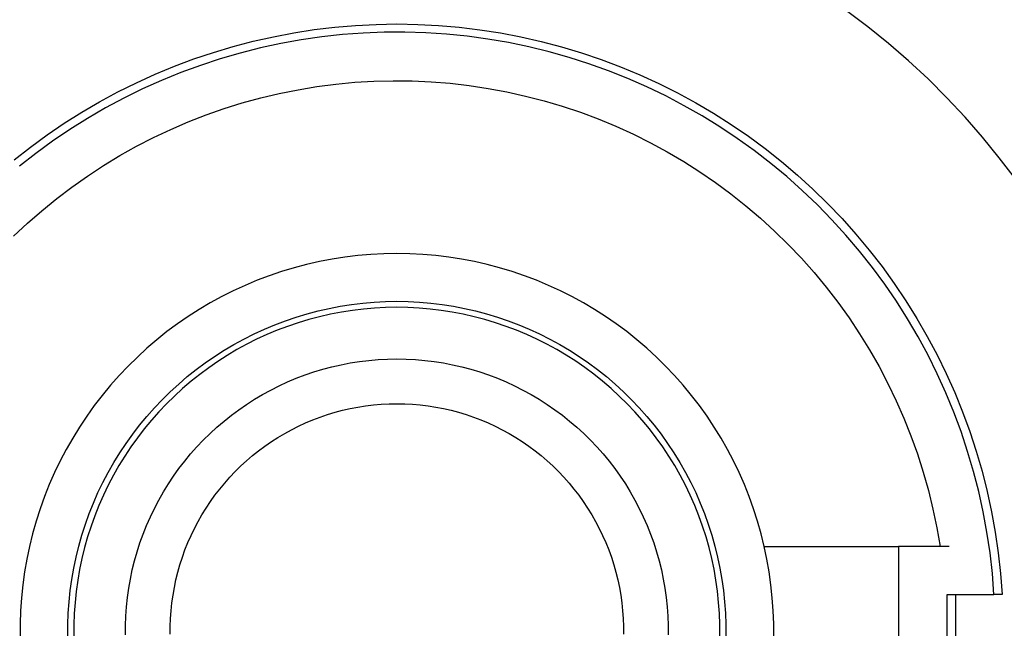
# Model space of a CAD drawing. Header units: millimetres. Extents: x 6056 to 8553, y 3739 to 5380.
# Tile 12 of 42: x 6621 to 6662, y 5013 to 5038. Entities that reach past the tile are written whole.
import ezdxf

# ---------------------------------------------------------------- set-up
doc = ezdxf.new("R2010")
doc.units = ezdxf.units.MM
doc.layers.add('Make2D$Visible$Curvas', color=7, linetype='Continuous')

msp = doc.modelspace()

# ---------------------------------------------------------------- linework, layer by layer
at = {"layer": 'Make2D$Visible$Curvas', "color": 7, "lineweight": -3, "true_color": 0xededed}
for p, q in [((6656.494, 5037.996), (6655.606, 5038.664)), ((6632.505, 5037.74), (6633.36, 5037.872)), ((6633.36, 5037.872), (6634.219, 5037.975)), ((6634.219, 5037.975), (6635.082, 5038.049)), ((6635.082, 5038.049), (6635.946, 5038.093)), ((6635.946, 5038.093), (6636.811, 5038.108)), ((6636.811, 5038.108), (6637.681, 5038.093)), ((6637.681, 5038.093), (6638.551, 5038.048)), ((6638.551, 5038.048), (6639.418, 5037.974)), ((6639.418, 5037.974), (6640.282, 5037.869)), ((6640.282, 5037.869), (6641.142, 5037.735)), ((6657.358, 5037.297), (6656.494, 5037.996)), ((6629.974, 5037.168), (6630.811, 5037.388)), ((6630.811, 5037.388), (6631.655, 5037.578)), ((6631.655, 5037.578), (6632.505, 5037.74)), ((6632.813, 5037.445), (6631.957, 5037.291)), ((6633.675, 5037.569), (6632.813, 5037.445)), ((6634.54, 5037.663), (6633.675, 5037.569)), ((6635.408, 5037.727), (6634.54, 5037.663)), ((6636.278, 5037.761), (6635.408, 5037.727)), ((6637.149, 5037.764), (6636.278, 5037.761)), ((6638.019, 5037.737), (6637.149, 5037.764)), ((6638.887, 5037.68), (6638.019, 5037.737)), ((6639.753, 5037.593), (6638.887, 5037.68)), ((6640.616, 5037.475), (6639.753, 5037.593)), ((6641.474, 5037.328), (6640.616, 5037.475)), ((6641.142, 5037.735), (6641.997, 5037.572)), ((6641.997, 5037.572), (6642.846, 5037.379)), ((6642.846, 5037.379), (6643.688, 5037.157)), ((6629.145, 5036.921), (6629.974, 5037.168)), ((6631.106, 5037.107), (6630.262, 5036.893)), ((6631.957, 5037.291), (6631.106, 5037.107)), ((6642.326, 5037.151), (6641.474, 5037.328)), ((6643.171, 5036.944), (6642.326, 5037.151)), ((6643.688, 5037.157), (6644.522, 5036.906)), ((6658.198, 5036.569), (6657.358, 5037.297)), ((6627.514, 5036.341), (6628.324, 5036.645)), ((6628.324, 5036.645), (6629.145, 5036.921)), ((6629.426, 5036.651), (6628.599, 5036.379)), ((6630.262, 5036.893), (6629.426, 5036.651)), ((6644.009, 5036.708), (6643.171, 5036.944)), ((6644.838, 5036.443), (6644.009, 5036.708)), ((6644.522, 5036.906), (6645.346, 5036.627)), ((6645.346, 5036.627), (6646.161, 5036.32)), ((6659.011, 5035.812), (6658.198, 5036.569)), ((6626.715, 5036.01), (6627.514, 5036.341)), ((6628.599, 5036.379), (6627.782, 5036.079)), ((6645.658, 5036.149), (6644.838, 5036.443)), ((6646.466, 5035.827), (6645.658, 5036.149)), ((6646.161, 5036.32), (6646.964, 5035.985)), ((6625.927, 5035.652), (6626.715, 5036.01)), ((6626.976, 5035.751), (6626.182, 5035.394)), ((6627.782, 5036.079), (6626.976, 5035.751)), ((6635.853, 5035.717), (6636.651, 5035.736)), ((6636.651, 5035.736), (6637.449, 5035.728)), ((6637.449, 5035.728), (6638.246, 5035.692)), ((6647.263, 5035.476), (6646.466, 5035.827)), ((6646.964, 5035.985), (6647.756, 5035.623)), ((6659.798, 5035.027), (6659.011, 5035.812)), ((6625.152, 5035.267), (6625.927, 5035.652)), ((6626.182, 5035.394), (6625.4, 5035.01)), ((6631.899, 5035.205), (6632.682, 5035.363)), ((6632.682, 5035.363), (6633.469, 5035.492)), ((6633.469, 5035.492), (6634.261, 5035.595)), ((6634.261, 5035.595), (6635.056, 5035.67)), ((6635.056, 5035.67), (6635.853, 5035.717)), ((6638.246, 5035.692), (6639.042, 5035.628)), ((6639.042, 5035.628), (6639.835, 5035.537)), ((6639.835, 5035.537), (6640.624, 5035.418)), ((6640.624, 5035.418), (6641.409, 5035.272)), ((6648.047, 5035.099), (6647.263, 5035.476)), ((6647.756, 5035.623), (6648.535, 5035.233)), ((6624.391, 5034.856), (6625.152, 5035.267)), ((6625.4, 5035.01), (6624.633, 5034.6)), ((6630.353, 5034.81), (6631.123, 5035.021)), ((6631.123, 5035.021), (6631.899, 5035.205)), ((6641.409, 5035.272), (6642.188, 5035.098)), ((6642.188, 5035.098), (6642.961, 5034.898)), ((6642.961, 5034.898), (6643.726, 5034.671)), ((6648.818, 5034.694), (6648.047, 5035.099)), ((6648.535, 5035.233), (6649.299, 5034.817)), ((6660.557, 5034.215), (6659.798, 5035.027)), ((6623.644, 5034.419), (6624.391, 5034.856)), ((6624.633, 5034.6), (6623.88, 5034.163)), ((6628.838, 5034.308), (6629.591, 5034.572)), ((6629.591, 5034.572), (6630.353, 5034.81)), ((6643.726, 5034.671), (6644.483, 5034.418)), ((6649.574, 5034.263), (6648.818, 5034.694)), ((6649.299, 5034.817), (6650.049, 5034.375)), ((6622.912, 5033.957), (6623.644, 5034.419)), ((6623.88, 5034.163), (6623.143, 5033.699)), ((6628.094, 5034.018), (6628.838, 5034.308)), ((6644.483, 5034.418), (6645.23, 5034.138)), ((6645.23, 5034.138), (6645.968, 5033.833)), ((6650.315, 5033.805), (6649.574, 5034.263)), ((6650.049, 5034.375), (6650.784, 5033.908)), ((6661.288, 5033.378), (6660.557, 5034.215)), ((6622.197, 5033.47), (6622.912, 5033.957)), ((6623.143, 5033.699), (6622.423, 5033.211)), ((6626.639, 5033.362), (6627.361, 5033.703)), ((6627.361, 5033.703), (6628.094, 5034.018)), ((6645.968, 5033.833), (6646.694, 5033.502)), ((6651.039, 5033.323), (6650.315, 5033.805)), ((6650.784, 5033.908), (6651.502, 5033.415)), ((6621.499, 5032.959), (6622.197, 5033.47)), ((6625.93, 5032.996), (6626.639, 5033.362)), ((6646.694, 5033.502), (6647.409, 5033.146)), ((6651.746, 5032.815), (6651.039, 5033.323)), ((6651.502, 5033.415), (6652.202, 5032.899)), ((6661.989, 5032.516), (6661.288, 5033.378)), ((6620.818, 5032.424), (6621.499, 5032.959)), ((6622.423, 5033.211), (6621.72, 5032.698)), ((6625.233, 5032.606), (6625.93, 5032.996)), ((6647.409, 5033.146), (6648.11, 5032.765)), ((6652.202, 5032.899), (6652.885, 5032.358)), ((6621.72, 5032.698), (6621.035, 5032.16)), ((6624.551, 5032.191), (6625.233, 5032.606)), ((6648.11, 5032.765), (6648.798, 5032.361)), ((6652.435, 5032.283), (6651.746, 5032.815)), ((6662.659, 5031.629), (6661.989, 5032.516)), ((6623.883, 5031.754), (6624.551, 5032.191)), ((6648.798, 5032.361), (6649.472, 5031.932)), ((6653.105, 5031.727), (6652.435, 5032.283)), ((6652.885, 5032.358), (6653.548, 5031.794)), ((6623.232, 5031.293), (6623.883, 5031.754)), ((6649.472, 5031.932), (6650.13, 5031.481)), ((6653.755, 5031.148), (6653.105, 5031.727)), ((6653.548, 5031.794), (6654.192, 5031.208)), ((6622.596, 5030.81), (6623.232, 5031.293)), ((6650.13, 5031.481), (6650.772, 5031.007)), ((6654.192, 5031.208), (6654.815, 5030.6)), ((6621.978, 5030.305), (6622.596, 5030.81)), ((6650.772, 5031.007), (6651.398, 5030.511)), ((6654.385, 5030.547), (6653.755, 5031.148)), ((6651.398, 5030.511), (6652.005, 5029.993)), ((6654.993, 5029.925), (6654.385, 5030.547)), ((6654.815, 5030.6), (6655.417, 5029.972)), ((6621.377, 5029.779), (6621.978, 5030.305)), ((6652.005, 5029.993), (6652.595, 5029.455)), ((6655.417, 5029.972), (6655.997, 5029.322)), ((6620.796, 5029.233), (6621.377, 5029.779)), ((6655.579, 5029.281), (6654.993, 5029.925)), ((6652.595, 5029.455), (6653.165, 5028.896)), ((6656.143, 5028.618), (6655.579, 5029.281)), ((6655.997, 5029.322), (6656.554, 5028.654)), ((6653.165, 5028.896), (6653.716, 5028.318)), ((6634.643, 5028.366), (6634.106, 5028.282)), ((6635.183, 5028.432), (6634.643, 5028.366)), ((6635.724, 5028.479), (6635.183, 5028.432)), ((6636.267, 5028.507), (6635.724, 5028.479)), ((6636.811, 5028.516), (6636.267, 5028.507)), ((6637.355, 5028.507), (6636.811, 5028.516)), ((6637.897, 5028.479), (6637.355, 5028.507)), ((6638.439, 5028.432), (6637.897, 5028.479)), ((6638.979, 5028.366), (6638.439, 5028.432)), ((6639.516, 5028.282), (6638.979, 5028.366)), ((6653.716, 5028.318), (6654.246, 5027.722)), ((6656.683, 5027.935), (6656.143, 5028.618)), ((6656.554, 5028.654), (6657.088, 5027.966)), ((6632.516, 5027.92), (6631.996, 5027.762)), ((6633.042, 5028.059), (6632.516, 5027.92)), ((6633.572, 5028.18), (6633.042, 5028.059)), ((6634.106, 5028.282), (6633.572, 5028.18)), ((6640.05, 5028.18), (6639.516, 5028.282)), ((6640.58, 5028.059), (6640.05, 5028.18)), ((6641.106, 5027.92), (6640.58, 5028.059)), ((6641.626, 5027.762), (6641.106, 5027.92)), ((6657.199, 5027.234), (6656.683, 5027.935)), ((6657.088, 5027.966), (6657.598, 5027.261)), ((6631.481, 5027.587), (6630.973, 5027.394)), ((6631.996, 5027.762), (6631.481, 5027.587)), ((6642.141, 5027.587), (6641.626, 5027.762)), ((6642.649, 5027.394), (6642.141, 5027.587)), ((6654.246, 5027.722), (6654.755, 5027.107)), ((6630.471, 5027.184), (6629.977, 5026.957)), ((6630.973, 5027.394), (6630.471, 5027.184)), ((6643.151, 5027.184), (6642.649, 5027.394)), ((6643.645, 5026.957), (6643.151, 5027.184)), ((6654.755, 5027.107), (6655.242, 5026.475)), ((6657.69, 5026.516), (6657.199, 5027.234)), ((6657.598, 5027.261), (6658.084, 5026.538)), ((6629.491, 5026.712), (6629.014, 5026.451)), ((6629.977, 5026.957), (6629.491, 5026.712)), ((6644.13, 5026.712), (6643.645, 5026.957)), ((6644.607, 5026.451), (6644.13, 5026.712)), ((6629.014, 5026.451), (6628.547, 5026.174)), ((6633.983, 5026.222), (6634.449, 5026.312)), ((6634.449, 5026.312), (6634.918, 5026.385)), ((6634.918, 5026.385), (6635.389, 5026.443)), ((6635.389, 5026.443), (6635.862, 5026.484)), ((6635.862, 5026.484), (6636.336, 5026.508)), ((6636.336, 5026.508), (6636.811, 5026.516)), ((6636.811, 5026.516), (6637.285, 5026.508)), ((6637.285, 5026.508), (6637.76, 5026.484)), ((6637.76, 5026.484), (6638.232, 5026.443)), ((6638.232, 5026.443), (6638.704, 5026.385)), ((6638.704, 5026.385), (6639.173, 5026.312)), ((6639.173, 5026.312), (6639.639, 5026.222)), ((6645.075, 5026.174), (6644.607, 5026.451)), ((6655.242, 5026.475), (6655.707, 5025.826)), ((6658.156, 5025.781), (6657.69, 5026.516)), ((6658.084, 5026.538), (6658.544, 5025.799)), ((6628.089, 5025.881), (6627.641, 5025.572)), ((6628.547, 5026.174), (6628.089, 5025.881)), ((6632.158, 5025.705), (6632.607, 5025.858)), ((6632.607, 5025.858), (6633.061, 5025.995)), ((6633.061, 5025.995), (6633.52, 5026.117)), ((6633.52, 5026.117), (6633.983, 5026.222)), ((6639.639, 5026.222), (6640.101, 5026.117)), ((6640.101, 5026.117), (6640.56, 5025.995)), ((6640.56, 5025.995), (6641.015, 5025.858)), ((6641.015, 5025.858), (6641.464, 5025.705)), ((6645.533, 5025.881), (6645.075, 5026.174)), ((6645.98, 5025.572), (6645.533, 5025.881)), ((6627.641, 5025.572), (6627.205, 5025.248)), ((6631.276, 5025.353), (6631.714, 5025.537)), ((6631.714, 5025.537), (6632.158, 5025.705)), ((6641.464, 5025.705), (6641.908, 5025.537)), ((6641.908, 5025.537), (6642.346, 5025.353)), ((6646.417, 5025.248), (6645.98, 5025.572)), ((6655.707, 5025.826), (6656.15, 5025.162)), ((6658.597, 5025.03), (6658.156, 5025.781)), ((6658.544, 5025.799), (6658.979, 5025.045)), ((6627.205, 5025.248), (6626.78, 5024.909)), ((6630.421, 5024.941), (6630.845, 5025.155)), ((6630.845, 5025.155), (6631.276, 5025.353)), ((6642.346, 5025.353), (6642.777, 5025.155)), ((6642.777, 5025.155), (6643.201, 5024.941)), ((6646.842, 5024.909), (6646.417, 5025.248)), ((6656.15, 5025.162), (6656.569, 5024.482)), ((6659.01, 5024.264), (6658.597, 5025.03)), ((6658.979, 5025.045), (6659.388, 5024.277)), ((6626.78, 5024.909), (6626.367, 5024.555)), ((6629.596, 5024.472), (6630.005, 5024.714)), ((6630.005, 5024.714), (6630.421, 5024.941)), ((6643.201, 5024.941), (6643.617, 5024.714)), ((6643.617, 5024.714), (6644.026, 5024.472)), ((6647.255, 5024.555), (6646.842, 5024.909)), ((6626.367, 5024.555), (6625.966, 5024.188)), ((6628.806, 5023.946), (6629.196, 5024.216)), ((6629.196, 5024.216), (6629.596, 5024.472)), ((6644.026, 5024.472), (6644.425, 5024.216)), ((6644.425, 5024.216), (6644.816, 5023.946)), ((6647.656, 5024.188), (6647.255, 5024.555)), ((6656.569, 5024.482), (6656.964, 5023.789)), ((6659.397, 5023.484), (6659.01, 5024.264)), ((6659.388, 5024.277), (6659.77, 5023.494)), ((6625.578, 5023.807), (6625.204, 5023.412)), ((6625.966, 5024.188), (6625.578, 5023.807)), ((6628.425, 5023.663), (6628.806, 5023.946)), ((6644.816, 5023.946), (6645.197, 5023.663)), ((6648.044, 5023.807), (6647.656, 5024.188)), ((6648.418, 5023.412), (6648.044, 5023.807)), ((6656.964, 5023.789), (6657.335, 5023.082)), ((6625.204, 5023.412), (6624.843, 5023.006)), ((6628.054, 5023.367), (6628.425, 5023.663)), ((6645.197, 5023.663), (6645.568, 5023.367)), ((6648.778, 5023.006), (6648.418, 5023.412)), ((6659.756, 5022.691), (6659.397, 5023.484)), ((6659.77, 5023.494), (6660.125, 5022.699)), ((6624.843, 5023.006), (6624.497, 5022.586)), ((6627.343, 5022.738), (6627.693, 5023.058)), ((6627.693, 5023.058), (6628.054, 5023.367)), ((6645.568, 5023.367), (6645.929, 5023.058)), ((6645.929, 5023.058), (6646.279, 5022.738)), ((6649.125, 5022.586), (6648.778, 5023.006)), ((6657.335, 5023.082), (6657.681, 5022.362)), ((6624.497, 5022.586), (6624.165, 5022.155)), ((6627.005, 5022.405), (6627.343, 5022.738)), ((6646.279, 5022.738), (6646.617, 5022.405)), ((6649.456, 5022.155), (6649.125, 5022.586)), ((6660.088, 5021.886), (6659.756, 5022.691)), ((6660.125, 5022.699), (6660.452, 5021.893)), ((6624.165, 5022.155), (6623.849, 5021.713)), ((6626.678, 5022.061), (6627.005, 5022.405)), ((6646.617, 5022.405), (6646.944, 5022.061)), ((6649.773, 5021.713), (6649.456, 5022.155)), ((6657.681, 5022.362), (6658.002, 5021.632)), ((6626.363, 5021.705), (6626.678, 5022.061)), ((6646.944, 5022.061), (6647.259, 5021.705)), ((6660.391, 5021.07), (6660.088, 5021.886)), ((6660.452, 5021.893), (6660.752, 5021.075)), ((6623.849, 5021.713), (6623.548, 5021.261)), ((6625.771, 5020.963), (6626.061, 5021.339)), ((6626.061, 5021.339), (6626.363, 5021.705)), ((6647.259, 5021.705), (6647.561, 5021.339)), ((6647.561, 5021.339), (6647.851, 5020.963)), ((6650.074, 5021.261), (6649.773, 5021.713)), ((6658.002, 5021.632), (6658.297, 5020.89)), ((6623.548, 5021.261), (6623.263, 5020.798)), ((6625.495, 5020.577), (6625.771, 5020.963)), ((6647.851, 5020.963), (6648.127, 5020.577)), ((6650.359, 5020.798), (6650.074, 5021.261)), ((6660.666, 5020.244), (6660.391, 5021.07)), ((6660.752, 5021.075), (6661.023, 5020.248)), ((6623.263, 5020.798), (6622.993, 5020.325)), ((6625.232, 5020.182), (6625.495, 5020.577)), ((6648.127, 5020.577), (6648.39, 5020.182)), ((6650.628, 5020.325), (6650.359, 5020.798)), ((6658.297, 5020.89), (6658.566, 5020.139)), ((6622.993, 5020.325), (6622.741, 5019.844)), ((6624.983, 5019.778), (6625.232, 5020.182)), ((6648.39, 5020.182), (6648.639, 5019.778)), ((6650.881, 5019.844), (6650.628, 5020.325)), ((6658.566, 5020.139), (6658.809, 5019.378)), ((6660.912, 5019.409), (6660.666, 5020.244)), ((6661.023, 5020.248), (6661.266, 5019.412)), ((6622.741, 5019.844), (6622.505, 5019.354)), ((6624.748, 5019.366), (6624.983, 5019.778)), ((6648.639, 5019.778), (6648.874, 5019.366)), ((6651.117, 5019.354), (6650.881, 5019.844)), ((6622.505, 5019.354), (6622.286, 5018.856)), ((6624.527, 5018.945), (6624.748, 5019.366)), ((6648.874, 5019.366), (6649.094, 5018.945)), ((6651.336, 5018.856), (6651.117, 5019.354)), ((6658.809, 5019.378), (6659.025, 5018.61)), ((6661.129, 5018.566), (6660.912, 5019.409)), ((6661.266, 5019.412), (6661.479, 5018.568)), ((6622.286, 5018.856), (6622.084, 5018.351)), ((6624.321, 5018.518), (6624.527, 5018.945)), ((6649.094, 5018.945), (6649.3, 5018.518)), ((6651.537, 5018.351), (6651.336, 5018.856)), ((6624.13, 5018.083), (6624.321, 5018.518)), ((6649.3, 5018.518), (6649.491, 5018.083)), ((6659.025, 5018.61), (6659.215, 5017.835)), ((6661.316, 5017.716), (6661.129, 5018.566)), ((6661.479, 5018.568), (6661.664, 5017.718)), ((6622.084, 5018.351), (6621.9, 5017.84)), ((6623.954, 5017.642), (6624.13, 5018.083)), ((6649.491, 5018.083), (6649.667, 5017.642)), ((6651.721, 5017.84), (6651.537, 5018.351)), ((6621.9, 5017.84), (6621.734, 5017.322)), ((6623.794, 5017.196), (6623.954, 5017.642)), ((6649.667, 5017.642), (6649.828, 5017.196)), ((6651.888, 5017.322), (6651.721, 5017.84)), ((6659.215, 5017.835), (6659.378, 5017.053)), ((6661.473, 5016.86), (6661.316, 5017.716)), ((6661.664, 5017.718), (6661.82, 5016.861)), ((6621.734, 5017.322), (6621.586, 5016.799)), ((6652.036, 5016.799), (6651.888, 5017.322)), ((6621.586, 5016.799), (6621.456, 5016.271)), ((6623.649, 5016.744), (6623.794, 5017.196)), ((6649.828, 5017.196), (6649.973, 5016.744)), ((6652.166, 5016.271), (6652.036, 5016.799)), ((6659.378, 5017.053), (6659.513, 5016.266)), ((6661.601, 5015.999), (6661.473, 5016.86)), ((6661.82, 5016.861), (6661.945, 5016)), ((6623.519, 5016.287), (6623.649, 5016.744)), ((6649.973, 5016.744), (6650.103, 5016.287)), ((6621.456, 5016.271), (6621.344, 5015.739)), ((6623.406, 5015.826), (6623.519, 5016.287)), ((6650.103, 5016.287), (6650.216, 5015.826)), ((6652.278, 5015.739), (6652.166, 5016.271)), ((6652.167, 5016.266), (6657.781, 5016.266)), ((6657.781, 5016.266), (6657.781, 5009.266)), ((6659.513, 5016.266), (6657.781, 5016.266)), ((6659.889, 5016.266), (6659.513, 5016.266)), ((6661.699, 5015.134), (6661.601, 5015.999)), ((6661.945, 5016), (6662.042, 5015.134)), ((6621.344, 5015.739), (6621.251, 5015.203)), ((6623.308, 5015.362), (6623.406, 5015.826)), ((6650.216, 5015.826), (6650.314, 5015.362)), ((6652.371, 5015.203), (6652.278, 5015.739)), ((6621.251, 5015.203), (6621.176, 5014.665)), ((6623.226, 5014.894), (6623.308, 5015.362)), ((6650.314, 5015.362), (6650.395, 5014.894)), ((6652.446, 5014.665), (6652.371, 5015.203)), ((6623.161, 5014.424), (6623.226, 5014.894)), ((6650.395, 5014.894), (6650.461, 5014.424)), ((6661.766, 5014.266), (6661.699, 5015.134)), ((6662.042, 5015.134), (6662.108, 5014.266)), ((6621.176, 5014.665), (6621.12, 5014.124)), ((6623.112, 5013.952), (6623.161, 5014.424)), ((6650.461, 5014.424), (6650.51, 5013.952)), ((6652.502, 5014.124), (6652.446, 5014.665)), ((6621.12, 5014.124), (6621.082, 5013.582)), ((6623.079, 5013.478), (6623.112, 5013.952)), ((6650.51, 5013.952), (6650.542, 5013.478)), ((6652.54, 5013.582), (6652.502, 5014.124)), ((6659.811, 5011.266), (6659.811, 5014.266)), ((6659.811, 5014.266), (6661.766, 5014.266)), ((6660.153, 5014.266), (6660.153, 5011.266)), ((6662.108, 5014.266), (6661.766, 5014.266)), ((6621.082, 5013.582), (6621.063, 5013.038)), ((6652.559, 5013.038), (6652.54, 5013.582)), ((6623.063, 5013.004), (6623.079, 5013.478)), ((6650.542, 5013.478), (6650.559, 5013.004)), ((6621.063, 5013.038), (6621.063, 5012.495)), ((6623.063, 5012.529), (6623.063, 5013.004)), ((6650.559, 5013.004), (6650.559, 5012.529)), ((6652.559, 5012.495), (6652.559, 5013.038))]:
    msp.add_line(p, q, dxfattribs=at)
at = {"layer": 'Make2D$Visible$Curvas', "color": 3, "lineweight": -3, "true_color": 0x00ff00}
for p, q in [((6636.343, 5026.258), (6635.878, 5026.234)), ((6636.809, 5026.266), (6636.343, 5026.258)), ((6637.275, 5026.258), (6636.809, 5026.266)), ((6637.741, 5026.234), (6637.275, 5026.258)), ((6633.579, 5025.874), (6633.128, 5025.754)), ((6634.033, 5025.978), (6633.579, 5025.874)), ((6634.491, 5026.066), (6634.033, 5025.978)), ((6634.951, 5026.138), (6634.491, 5026.066)), ((6635.414, 5026.194), (6634.951, 5026.138)), ((6635.878, 5026.234), (6635.414, 5026.194)), ((6638.205, 5026.194), (6637.741, 5026.234)), ((6638.668, 5026.138), (6638.205, 5026.194)), ((6639.128, 5026.066), (6638.668, 5026.138)), ((6639.586, 5025.978), (6639.128, 5026.066)), ((6640.04, 5025.874), (6639.586, 5025.978)), ((6640.491, 5025.755), (6640.04, 5025.874)), ((6632.241, 5025.469), (6631.805, 5025.304)), ((6632.682, 5025.62), (6632.241, 5025.469)), ((6633.128, 5025.754), (6632.682, 5025.62)), ((6640.937, 5025.62), (6640.491, 5025.755)), ((6641.378, 5025.47), (6640.937, 5025.62)), ((6641.814, 5025.305), (6641.378, 5025.47)), ((6631.375, 5025.124), (6630.952, 5024.929)), ((6631.805, 5025.304), (6631.375, 5025.124)), ((6642.244, 5025.125), (6641.814, 5025.305)), ((6642.667, 5024.93), (6642.244, 5025.125)), ((6630.536, 5024.719), (6630.127, 5024.496)), ((6630.952, 5024.929), (6630.536, 5024.719)), ((6643.083, 5024.721), (6642.667, 5024.93)), ((6643.492, 5024.497), (6643.083, 5024.721)), ((6629.726, 5024.258), (6629.334, 5024.007)), ((6630.127, 5024.496), (6629.726, 5024.258)), ((6643.893, 5024.259), (6643.492, 5024.497)), ((6644.286, 5024.008), (6643.893, 5024.259)), ((6629.334, 5024.007), (6628.95, 5023.742)), ((6644.669, 5023.743), (6644.286, 5024.008)), ((6628.576, 5023.464), (6628.212, 5023.173)), ((6628.95, 5023.742), (6628.576, 5023.464)), ((6645.043, 5023.466), (6644.669, 5023.743)), ((6645.408, 5023.175), (6645.043, 5023.466)), ((6628.212, 5023.173), (6627.858, 5022.87)), ((6645.762, 5022.872), (6645.408, 5023.175)), ((6627.514, 5022.555), (6627.182, 5022.229)), ((6627.858, 5022.87), (6627.514, 5022.555)), ((6646.105, 5022.557), (6645.762, 5022.872)), ((6646.438, 5022.23), (6646.105, 5022.557)), ((6627.182, 5022.229), (6626.861, 5021.891)), ((6646.759, 5021.893), (6646.438, 5022.23)), ((6626.861, 5021.891), (6626.552, 5021.542)), ((6647.068, 5021.544), (6646.759, 5021.893)), ((6626.552, 5021.542), (6626.255, 5021.183)), ((6647.365, 5021.184), (6647.068, 5021.544)), ((6626.255, 5021.183), (6625.971, 5020.813)), ((6647.649, 5020.815), (6647.365, 5021.184)), ((6625.971, 5020.813), (6625.7, 5020.434)), ((6647.92, 5020.436), (6647.649, 5020.815)), ((6625.7, 5020.434), (6625.442, 5020.046)), ((6648.178, 5020.048), (6647.92, 5020.436)), ((6625.442, 5020.046), (6625.197, 5019.649)), ((6648.423, 5019.652), (6648.178, 5020.048)), ((6625.197, 5019.649), (6624.966, 5019.244)), ((6648.654, 5019.247), (6648.423, 5019.652)), ((6624.966, 5019.244), (6624.75, 5018.832)), ((6648.87, 5018.834), (6648.654, 5019.247)), ((6624.75, 5018.832), (6624.548, 5018.412)), ((6649.072, 5018.414), (6648.87, 5018.834)), ((6624.548, 5018.412), (6624.36, 5017.985)), ((6649.26, 5017.988), (6649.072, 5018.414)), ((6624.36, 5017.985), (6624.187, 5017.552)), ((6649.433, 5017.555), (6649.26, 5017.988)), ((6624.187, 5017.552), (6624.03, 5017.114)), ((6649.591, 5017.116), (6649.433, 5017.555)), ((6624.03, 5017.114), (6623.887, 5016.67)), ((6649.733, 5016.673), (6649.591, 5017.116)), ((6623.887, 5016.67), (6623.76, 5016.222)), ((6649.86, 5016.224), (6649.733, 5016.673)), ((6623.76, 5016.222), (6623.649, 5015.769)), ((6649.972, 5015.772), (6649.86, 5016.224)), ((6623.649, 5015.769), (6623.553, 5015.313)), ((6650.068, 5015.316), (6649.972, 5015.772)), ((6623.553, 5015.313), (6623.473, 5014.854)), ((6650.148, 5014.856), (6650.068, 5015.316)), ((6623.473, 5014.854), (6623.409, 5014.392)), ((6650.212, 5014.395), (6650.148, 5014.856)), ((6623.409, 5014.392), (6623.361, 5013.929)), ((6650.26, 5013.931), (6650.212, 5014.395)), ((6623.361, 5013.929), (6623.329, 5013.464)), ((6650.292, 5013.466), (6650.26, 5013.931)), ((6623.329, 5013.464), (6623.313, 5012.998)), ((6650.309, 5013.001), (6650.292, 5013.466)), ((6623.313, 5012.998), (6623.313, 5012.532)), ((6650.309, 5012.535), (6650.309, 5013.001))]:
    msp.add_line(p, q, dxfattribs=at)
at = {"layer": 'Make2D$Visible$Curvas', "color": 250, "lineweight": -3, "true_color": 0x111111}
for p, q in [((6634.097, 5023.777), (6634.479, 5023.864)), ((6634.479, 5023.864), (6634.863, 5023.938)), ((6634.863, 5023.938), (6635.25, 5023.998)), ((6635.25, 5023.998), (6635.639, 5024.046)), ((6635.639, 5024.046), (6636.029, 5024.079)), ((6636.029, 5024.079), (6636.419, 5024.1)), ((6636.419, 5024.1), (6636.811, 5024.106)), ((6636.811, 5024.106), (6637.202, 5024.1)), ((6637.202, 5024.1), (6637.593, 5024.079)), ((6637.593, 5024.079), (6637.983, 5024.046)), ((6637.983, 5024.046), (6638.372, 5023.998)), ((6638.372, 5023.998), (6638.759, 5023.938)), ((6638.759, 5023.938), (6639.143, 5023.864)), ((6639.143, 5023.864), (6639.525, 5023.777)), ((6632.607, 5023.298), (6632.973, 5023.437)), ((6632.973, 5023.437), (6633.344, 5023.563)), ((6633.344, 5023.563), (6633.719, 5023.677)), ((6633.719, 5023.677), (6634.097, 5023.777)), ((6639.525, 5023.777), (6639.903, 5023.677)), ((6639.903, 5023.677), (6640.278, 5023.563)), ((6640.278, 5023.563), (6640.648, 5023.437)), ((6640.648, 5023.437), (6641.015, 5023.298)), ((6631.541, 5022.807), (6631.891, 5022.983)), ((6631.891, 5022.983), (6632.246, 5023.147)), ((6632.246, 5023.147), (6632.607, 5023.298)), ((6641.015, 5023.298), (6641.376, 5023.147)), ((6641.376, 5023.147), (6641.731, 5022.983)), ((6641.731, 5022.983), (6642.081, 5022.807)), ((6630.861, 5022.42), (6631.197, 5022.62)), ((6631.197, 5022.62), (6631.541, 5022.807)), ((6642.081, 5022.807), (6642.424, 5022.62)), ((6642.424, 5022.62), (6642.761, 5022.42)), ((6630.209, 5021.986), (6630.531, 5022.209)), ((6630.531, 5022.209), (6630.861, 5022.42)), ((6635.185, 5022.095), (6635.507, 5022.145)), ((6635.507, 5022.145), (6635.832, 5022.185)), ((6635.832, 5022.185), (6636.158, 5022.213)), ((6636.158, 5022.213), (6636.484, 5022.23)), ((6636.484, 5022.23), (6636.811, 5022.235)), ((6636.811, 5022.235), (6637.138, 5022.23)), ((6637.138, 5022.23), (6637.464, 5022.213)), ((6637.464, 5022.213), (6637.79, 5022.185)), ((6637.79, 5022.185), (6638.114, 5022.145)), ((6638.114, 5022.145), (6638.437, 5022.095)), ((6642.761, 5022.42), (6643.091, 5022.209)), ((6643.091, 5022.209), (6643.413, 5021.986)), ((6629.589, 5021.509), (6629.895, 5021.753)), ((6629.895, 5021.753), (6630.209, 5021.986)), ((6633.606, 5021.677), (6633.916, 5021.782)), ((6633.916, 5021.782), (6634.229, 5021.876)), ((6634.229, 5021.876), (6634.545, 5021.96)), ((6634.545, 5021.96), (6634.864, 5022.033)), ((6634.864, 5022.033), (6635.185, 5022.095)), ((6638.437, 5022.095), (6638.758, 5022.033)), ((6638.758, 5022.033), (6639.077, 5021.96)), ((6639.077, 5021.96), (6639.393, 5021.876)), ((6639.393, 5021.876), (6639.706, 5021.782)), ((6639.706, 5021.782), (6640.015, 5021.677)), ((6643.413, 5021.986), (6643.727, 5021.753)), ((6643.727, 5021.753), (6644.033, 5021.509)), ((6629.291, 5021.254), (6629.589, 5021.509)), ((6632.702, 5021.298), (6632.999, 5021.434)), ((6632.999, 5021.434), (6633.301, 5021.561)), ((6633.301, 5021.561), (6633.606, 5021.677)), ((6640.015, 5021.677), (6640.321, 5021.561)), ((6640.321, 5021.561), (6640.622, 5021.434)), ((6640.622, 5021.434), (6640.919, 5021.298)), ((6644.033, 5021.509), (6644.331, 5021.254)), ((6628.723, 5020.715), (6629.003, 5020.99)), ((6629.003, 5020.99), (6629.291, 5021.254)), ((6631.843, 5020.827), (6632.124, 5020.994)), ((6632.124, 5020.994), (6632.41, 5021.151)), ((6632.41, 5021.151), (6632.702, 5021.298)), ((6640.919, 5021.298), (6641.211, 5021.151)), ((6641.211, 5021.151), (6641.498, 5020.994)), ((6641.498, 5020.994), (6641.779, 5020.827)), ((6644.331, 5021.254), (6644.619, 5020.99)), ((6644.619, 5020.99), (6644.898, 5020.715)), ((6628.454, 5020.432), (6628.723, 5020.715)), ((6631.298, 5020.465), (6631.567, 5020.651)), ((6631.567, 5020.651), (6631.843, 5020.827)), ((6641.779, 5020.827), (6642.055, 5020.651)), ((6642.055, 5020.651), (6642.324, 5020.465)), ((6644.898, 5020.715), (6645.168, 5020.432)), ((6627.945, 5019.837), (6628.194, 5020.139)), ((6628.194, 5020.139), (6628.454, 5020.432)), ((6630.78, 5020.066), (6631.036, 5020.27)), ((6631.036, 5020.27), (6631.298, 5020.465)), ((6642.324, 5020.465), (6642.586, 5020.27)), ((6642.586, 5020.27), (6642.842, 5020.066)), ((6645.168, 5020.432), (6645.428, 5020.139)), ((6645.428, 5020.139), (6645.677, 5019.837)), ((6627.706, 5019.527), (6627.945, 5019.837)), ((6630.291, 5019.633), (6630.532, 5019.854)), ((6630.532, 5019.854), (6630.78, 5020.066)), ((6642.842, 5020.066), (6643.09, 5019.854)), ((6643.09, 5019.854), (6643.331, 5019.633)), ((6645.677, 5019.837), (6645.916, 5019.527)), ((6627.478, 5019.208), (6627.706, 5019.527)), ((6629.833, 5019.167), (6630.058, 5019.404)), ((6630.058, 5019.404), (6630.291, 5019.633)), ((6643.331, 5019.633), (6643.564, 5019.404)), ((6643.564, 5019.404), (6643.789, 5019.167)), ((6645.916, 5019.527), (6646.144, 5019.208)), ((6627.056, 5018.549), (6627.261, 5018.882)), ((6627.261, 5018.882), (6627.478, 5019.208)), ((6629.408, 5018.67), (6629.616, 5018.922)), ((6629.616, 5018.922), (6629.833, 5019.167)), ((6643.789, 5019.167), (6644.006, 5018.922)), ((6644.006, 5018.922), (6644.214, 5018.67)), ((6646.144, 5019.208), (6646.36, 5018.882)), ((6646.36, 5018.882), (6646.566, 5018.549)), ((6626.862, 5018.209), (6627.056, 5018.549)), ((6629.208, 5018.411), (6629.408, 5018.67)), ((6644.214, 5018.67), (6644.413, 5018.411)), ((6646.566, 5018.549), (6646.759, 5018.209)), ((6626.68, 5017.862), (6626.862, 5018.209)), ((6628.837, 5017.873), (6629.018, 5018.145)), ((6629.018, 5018.145), (6629.208, 5018.411)), ((6644.413, 5018.411), (6644.604, 5018.145)), ((6644.604, 5018.145), (6644.785, 5017.873)), ((6646.759, 5018.209), (6646.941, 5017.862)), ((6626.511, 5017.51), (6626.68, 5017.862)), ((6628.666, 5017.595), (6628.837, 5017.873)), ((6644.785, 5017.873), (6644.956, 5017.595)), ((6646.941, 5017.862), (6647.111, 5017.51)), ((6626.353, 5017.151), (6626.511, 5017.51)), ((6628.352, 5017.021), (6628.504, 5017.311)), ((6628.504, 5017.311), (6628.666, 5017.595)), ((6644.956, 5017.595), (6645.118, 5017.311)), ((6645.118, 5017.311), (6645.27, 5017.021)), ((6647.111, 5017.51), (6647.269, 5017.151)), ((6626.208, 5016.788), (6626.353, 5017.151)), ((6628.21, 5016.727), (6628.352, 5017.021)), ((6645.27, 5017.021), (6645.412, 5016.727)), ((6647.269, 5017.151), (6647.414, 5016.788)), ((6625.956, 5016.046), (6626.075, 5016.419)), ((6626.075, 5016.419), (6626.208, 5016.788)), ((6627.957, 5016.124), (6628.079, 5016.428)), ((6628.079, 5016.428), (6628.21, 5016.727)), ((6645.412, 5016.727), (6645.543, 5016.428)), ((6645.543, 5016.428), (6645.664, 5016.124)), ((6647.414, 5016.788), (6647.546, 5016.419)), ((6647.546, 5016.419), (6647.666, 5016.046)), ((6625.849, 5015.67), (6625.956, 5016.046)), ((6627.847, 5015.817), (6627.957, 5016.124)), ((6645.664, 5016.124), (6645.775, 5015.817)), ((6647.666, 5016.046), (6647.773, 5015.67)), ((6625.755, 5015.29), (6625.849, 5015.67)), ((6627.747, 5015.505), (6627.847, 5015.817)), ((6645.775, 5015.817), (6645.875, 5015.505)), ((6647.773, 5015.67), (6647.867, 5015.29)), ((6625.675, 5014.907), (6625.755, 5015.29)), ((6627.579, 5014.873), (6627.658, 5015.191)), ((6627.658, 5015.191), (6627.747, 5015.505)), ((6645.875, 5015.505), (6645.964, 5015.191)), ((6645.964, 5015.191), (6646.042, 5014.873)), ((6647.867, 5015.29), (6647.947, 5014.907)), ((6625.607, 5014.521), (6625.675, 5014.907)), ((6627.512, 5014.554), (6627.579, 5014.873)), ((6646.042, 5014.873), (6646.11, 5014.554)), ((6647.947, 5014.907), (6648.014, 5014.521)), ((6625.554, 5014.133), (6625.607, 5014.521)), ((6627.456, 5014.232), (6627.512, 5014.554)), ((6646.11, 5014.554), (6646.166, 5014.232)), ((6648.014, 5014.521), (6648.068, 5014.133)), ((6625.513, 5013.744), (6625.554, 5014.133)), ((6627.411, 5013.908), (6627.456, 5014.232)), ((6646.166, 5014.232), (6646.211, 5013.908)), ((6648.068, 5014.133), (6648.109, 5013.744)), ((6625.486, 5013.353), (6625.513, 5013.744)), ((6627.355, 5013.257), (6627.377, 5013.583)), ((6627.377, 5013.583), (6627.411, 5013.908)), ((6646.211, 5013.908), (6646.245, 5013.583)), ((6646.245, 5013.583), (6646.267, 5013.257)), ((6648.109, 5013.744), (6648.136, 5013.353)), ((6625.473, 5012.962), (6625.486, 5013.353)), ((6627.343, 5012.93), (6627.355, 5013.257)), ((6646.267, 5013.257), (6646.278, 5012.93)), ((6648.136, 5013.353), (6648.149, 5012.962)), ((6625.473, 5012.571), (6625.473, 5012.962)), ((6627.343, 5012.603), (6627.343, 5012.93)), ((6646.278, 5012.93), (6646.278, 5012.603)), ((6648.149, 5012.962), (6648.149, 5012.571))]:
    msp.add_line(p, q, dxfattribs=at)

doc.saveas('drawing.dxf')
